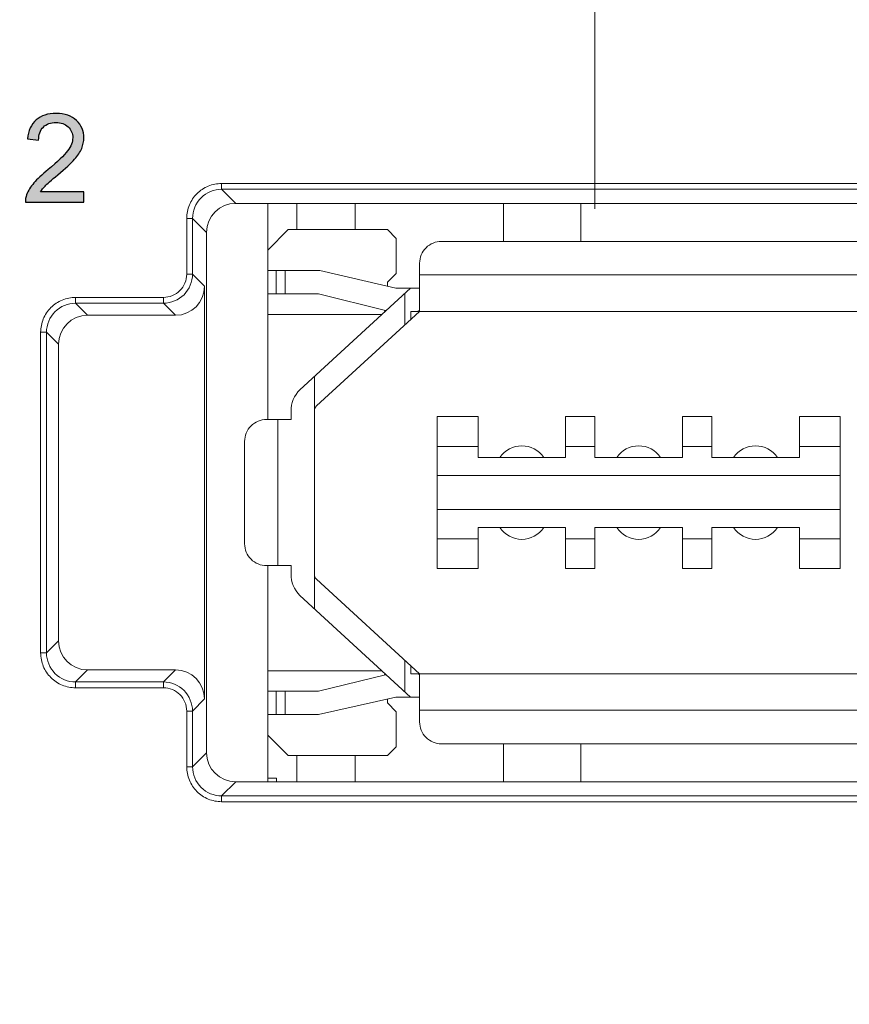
# Model space of a CAD drawing. Header units: millimetres. Extents: x -296 to 295, y -209 to 209.
# Tile 51 of 146: x -251 to -237, y 58 to 75. Entities that reach past the tile are written whole.
import ezdxf

# ---------------------------------------------------------------- set-up
doc = ezdxf.new("R2010")
doc.units = ezdxf.units.MM
doc.header["$MEASUREMENT"] = 0
doc.layers.add('layer 1', color=7, linetype='Continuous')

msp = doc.modelspace()

# ---------------------------------------------------------------- hatches: boundary and pattern name
at = {"layer": 'layer 1'}
h = msp.add_hatch(color=250, dxfattribs=at)
edge = h.paths.add_edge_path()
edge.add_spline(control_points=[(-249.998, 71.9576), (-249.998, 71.9576), (-249.998, 71.7798), (-249.998, 71.7798), (-249.998, 71.7798), (-251.0013, 71.7798), (-251.0013, 71.7798), (-251.0027, 71.8246), (-250.9953, 71.8676), (-250.9794, 71.9093), (-250.9537, 71.9774), (-250.9124, 72.0447), (-250.8556, 72.1107), (-250.7988, 72.1767), (-250.7177, 72.2529), (-250.6122, 72.3393), (-250.4482, 72.4744), (-250.3367, 72.5813), (-250.2785, 72.6603), (-250.2199, 72.7394), (-250.1906, 72.8142), (-250.1906, 72.8847), (-250.1906, 72.9584), (-250.2171, 73.0205), (-250.27, 73.0713), (-250.3229, 73.1218), (-250.3921, 73.1472), (-250.4771, 73.1472), (-250.567, 73.1472), (-250.639, 73.1204), (-250.693, 73.0668), (-250.747, 73.0135), (-250.7741, 72.9394), (-250.7748, 72.8445), (-250.7748, 72.8445), (-250.9653, 72.8636), (-250.9653, 72.8636), (-250.9523, 73.0061), (-250.9029, 73.1147), (-250.8175, 73.1895), (-250.7318, 73.2643), (-250.6171, 73.3017), (-250.4728, 73.3017), (-250.3275, 73.3017), (-250.2121, 73.2615), (-250.1275, 73.1807), (-250.0425, 73.0999), (-250.0001, 72.9997), (-250.0001, 72.8805), (-250.0001, 72.8198), (-250.0125, 72.7602), (-250.0375, 72.7016), (-250.0622, 72.6427), (-250.1035, 72.581), (-250.161, 72.5161), (-250.2188, 72.4515), (-250.3144, 72.3622), (-250.4478, 72.2494), (-250.5596, 72.1555), (-250.6316, 72.092), (-250.6633, 72.0585), (-250.6951, 72.025), (-250.7212, 71.9915), (-250.742, 71.9576), (-250.742, 71.9576), (-249.998, 71.9576), (-249.998, 71.9576)], knot_values=[0, 0, 0, 0, 0.0454545, 0.0454545, 0.0454545, 0.0909091, 0.0909091, 0.0909091, 0.1363636, 0.1363636, 0.1363636, 0.1818182, 0.1818182, 0.1818182, 0.2272727, 0.2272727, 0.2272727, 0.2727273, 0.2727273, 0.2727273, 0.3181818, 0.3181818, 0.3181818, 0.3636364, 0.3636364, 0.3636364, 0.4090909, 0.4090909, 0.4090909, 0.4545455, 0.4545455, 0.4545455, 0.5, 0.5, 0.5, 0.5454545, 0.5454545, 0.5454545, 0.5909091, 0.5909091, 0.5909091, 0.6363636, 0.6363636, 0.6363636, 0.6818182, 0.6818182, 0.6818182, 0.7272727, 0.7272727, 0.7272727, 0.7727273, 0.7727273, 0.7727273, 0.8181818, 0.8181818, 0.8181818, 0.8636364, 0.8636364, 0.8636364, 0.9090909, 0.9090909, 0.9090909, 0.9545455, 0.9545455, 0.9545455, 1, 1, 1, 1], degree=3, periodic=1)
h = msp.add_hatch(color=250, dxfattribs=at)
edge = h.paths.add_edge_path()
edge.add_spline(control_points=[(-249.998, 71.9576), (-249.998, 71.9576), (-249.998, 71.7798), (-249.998, 71.7798), (-249.998, 71.7798), (-251.0013, 71.7798), (-251.0013, 71.7798), (-251.0027, 71.8246), (-250.9953, 71.8676), (-250.9794, 71.9093), (-250.9537, 71.9774), (-250.9124, 72.0447), (-250.8556, 72.1107), (-250.7988, 72.1767), (-250.7177, 72.2529), (-250.6122, 72.3393), (-250.4482, 72.4744), (-250.3367, 72.5813), (-250.2785, 72.6603), (-250.2199, 72.7394), (-250.1906, 72.8142), (-250.1906, 72.8847), (-250.1906, 72.9584), (-250.2171, 73.0205), (-250.27, 73.0713), (-250.3229, 73.1218), (-250.3921, 73.1472), (-250.4771, 73.1472), (-250.567, 73.1472), (-250.639, 73.1204), (-250.693, 73.0668), (-250.747, 73.0135), (-250.7741, 72.9394), (-250.7748, 72.8445), (-250.7748, 72.8445), (-250.9653, 72.8636), (-250.9653, 72.8636), (-250.9523, 73.0061), (-250.9029, 73.1147), (-250.8175, 73.1895), (-250.7318, 73.2643), (-250.6171, 73.3017), (-250.4728, 73.3017), (-250.3275, 73.3017), (-250.2121, 73.2615), (-250.1275, 73.1807), (-250.0425, 73.0999), (-250.0001, 72.9997), (-250.0001, 72.8805), (-250.0001, 72.8198), (-250.0125, 72.7602), (-250.0375, 72.7016), (-250.0622, 72.6427), (-250.1035, 72.581), (-250.161, 72.5161), (-250.2188, 72.4515), (-250.3144, 72.3622), (-250.4478, 72.2494), (-250.5596, 72.1555), (-250.6316, 72.092), (-250.6633, 72.0585), (-250.6951, 72.025), (-250.7212, 71.9915), (-250.742, 71.9576), (-250.742, 71.9576), (-249.998, 71.9576), (-249.998, 71.9576)], knot_values=[0, 0, 0, 0, 0.0454545, 0.0454545, 0.0454545, 0.0909091, 0.0909091, 0.0909091, 0.1363636, 0.1363636, 0.1363636, 0.1818182, 0.1818182, 0.1818182, 0.2272727, 0.2272727, 0.2272727, 0.2727273, 0.2727273, 0.2727273, 0.3181818, 0.3181818, 0.3181818, 0.3636364, 0.3636364, 0.3636364, 0.4090909, 0.4090909, 0.4090909, 0.4545455, 0.4545455, 0.4545455, 0.5, 0.5, 0.5, 0.5454545, 0.5454545, 0.5454545, 0.5909091, 0.5909091, 0.5909091, 0.6363636, 0.6363636, 0.6363636, 0.6818182, 0.6818182, 0.6818182, 0.7272727, 0.7272727, 0.7272727, 0.7727273, 0.7727273, 0.7727273, 0.8181818, 0.8181818, 0.8181818, 0.8636364, 0.8636364, 0.8636364, 0.9090909, 0.9090909, 0.9090909, 0.9545455, 0.9545455, 0.9545455, 1, 1, 1, 1], degree=3, periodic=1)
h = msp.add_hatch(color=250, dxfattribs=at)
edge = h.paths.add_edge_path()
edge.add_spline(control_points=[(-249.998, 71.9576), (-249.998, 71.9576), (-249.998, 71.7798), (-249.998, 71.7798), (-249.998, 71.7798), (-251.0013, 71.7798), (-251.0013, 71.7798), (-251.0027, 71.8246), (-250.9953, 71.8676), (-250.9794, 71.9093), (-250.9537, 71.9774), (-250.9124, 72.0447), (-250.8556, 72.1107), (-250.7988, 72.1767), (-250.7177, 72.2529), (-250.6122, 72.3393), (-250.4482, 72.4744), (-250.3367, 72.5813), (-250.2785, 72.6603), (-250.2199, 72.7394), (-250.1906, 72.8142), (-250.1906, 72.8847), (-250.1906, 72.9584), (-250.2171, 73.0205), (-250.27, 73.0713), (-250.3229, 73.1218), (-250.3921, 73.1472), (-250.4771, 73.1472), (-250.567, 73.1472), (-250.639, 73.1204), (-250.693, 73.0668), (-250.747, 73.0135), (-250.7741, 72.9394), (-250.7748, 72.8445), (-250.7748, 72.8445), (-250.9653, 72.8636), (-250.9653, 72.8636), (-250.9523, 73.0061), (-250.9029, 73.1147), (-250.8175, 73.1895), (-250.7318, 73.2643), (-250.6171, 73.3017), (-250.4728, 73.3017), (-250.3275, 73.3017), (-250.2121, 73.2615), (-250.1275, 73.1807), (-250.0425, 73.0999), (-250.0001, 72.9997), (-250.0001, 72.8805), (-250.0001, 72.8198), (-250.0125, 72.7602), (-250.0375, 72.7016), (-250.0622, 72.6427), (-250.1035, 72.581), (-250.161, 72.5161), (-250.2188, 72.4515), (-250.3144, 72.3622), (-250.4478, 72.2494), (-250.5596, 72.1555), (-250.6316, 72.092), (-250.6633, 72.0585), (-250.6951, 72.025), (-250.7212, 71.9915), (-250.742, 71.9576), (-250.742, 71.9576), (-249.998, 71.9576), (-249.998, 71.9576)], knot_values=[0, 0, 0, 0, 0.0454545, 0.0454545, 0.0454545, 0.0909091, 0.0909091, 0.0909091, 0.1363636, 0.1363636, 0.1363636, 0.1818182, 0.1818182, 0.1818182, 0.2272727, 0.2272727, 0.2272727, 0.2727273, 0.2727273, 0.2727273, 0.3181818, 0.3181818, 0.3181818, 0.3636364, 0.3636364, 0.3636364, 0.4090909, 0.4090909, 0.4090909, 0.4545455, 0.4545455, 0.4545455, 0.5, 0.5, 0.5, 0.5454545, 0.5454545, 0.5454545, 0.5909091, 0.5909091, 0.5909091, 0.6363636, 0.6363636, 0.6363636, 0.6818182, 0.6818182, 0.6818182, 0.7272727, 0.7272727, 0.7272727, 0.7727273, 0.7727273, 0.7727273, 0.8181818, 0.8181818, 0.8181818, 0.8636364, 0.8636364, 0.8636364, 0.9090909, 0.9090909, 0.9090909, 0.9545455, 0.9545455, 0.9545455, 1, 1, 1, 1], degree=3, periodic=1)
h = msp.add_hatch(color=250, dxfattribs=at)
edge = h.paths.add_edge_path()
edge.add_spline(control_points=[(-249.998, 71.9576), (-249.998, 71.9576), (-249.998, 71.7798), (-249.998, 71.7798), (-249.998, 71.7798), (-251.0013, 71.7798), (-251.0013, 71.7798), (-251.0027, 71.8246), (-250.9953, 71.8676), (-250.9794, 71.9093), (-250.9537, 71.9774), (-250.9124, 72.0447), (-250.8556, 72.1107), (-250.7988, 72.1767), (-250.7177, 72.2529), (-250.6122, 72.3393), (-250.4482, 72.4744), (-250.3367, 72.5813), (-250.2785, 72.6603), (-250.2199, 72.7394), (-250.1906, 72.8142), (-250.1906, 72.8847), (-250.1906, 72.9584), (-250.2171, 73.0205), (-250.27, 73.0713), (-250.3229, 73.1218), (-250.3921, 73.1472), (-250.4771, 73.1472), (-250.567, 73.1472), (-250.639, 73.1204), (-250.693, 73.0668), (-250.747, 73.0135), (-250.7741, 72.9394), (-250.7748, 72.8445), (-250.7748, 72.8445), (-250.9653, 72.8636), (-250.9653, 72.8636), (-250.9523, 73.0061), (-250.9029, 73.1147), (-250.8175, 73.1895), (-250.7318, 73.2643), (-250.6171, 73.3017), (-250.4728, 73.3017), (-250.3275, 73.3017), (-250.2121, 73.2615), (-250.1275, 73.1807), (-250.0425, 73.0999), (-250.0001, 72.9997), (-250.0001, 72.8805), (-250.0001, 72.8198), (-250.0125, 72.7602), (-250.0375, 72.7016), (-250.0622, 72.6427), (-250.1035, 72.581), (-250.161, 72.5161), (-250.2188, 72.4515), (-250.3144, 72.3622), (-250.4478, 72.2494), (-250.5596, 72.1555), (-250.6316, 72.092), (-250.6633, 72.0585), (-250.6951, 72.025), (-250.7212, 71.9915), (-250.742, 71.9576), (-250.742, 71.9576), (-249.998, 71.9576), (-249.998, 71.9576)], knot_values=[0, 0, 0, 0, 0.0454545, 0.0454545, 0.0454545, 0.0909091, 0.0909091, 0.0909091, 0.1363636, 0.1363636, 0.1363636, 0.1818182, 0.1818182, 0.1818182, 0.2272727, 0.2272727, 0.2272727, 0.2727273, 0.2727273, 0.2727273, 0.3181818, 0.3181818, 0.3181818, 0.3636364, 0.3636364, 0.3636364, 0.4090909, 0.4090909, 0.4090909, 0.4545455, 0.4545455, 0.4545455, 0.5, 0.5, 0.5, 0.5454545, 0.5454545, 0.5454545, 0.5909091, 0.5909091, 0.5909091, 0.6363636, 0.6363636, 0.6363636, 0.6818182, 0.6818182, 0.6818182, 0.7272727, 0.7272727, 0.7272727, 0.7727273, 0.7727273, 0.7727273, 0.8181818, 0.8181818, 0.8181818, 0.8636364, 0.8636364, 0.8636364, 0.9090909, 0.9090909, 0.9090909, 0.9545455, 0.9545455, 0.9545455, 1, 1, 1, 1], degree=3, periodic=1)

# ---------------------------------------------------------------- linework, layer by layer
at = {"layer": 'layer 1', "color": 1, "lineweight": 0}
msp.add_open_spline([(295.3283, 209.2747), (295.3283, 209.2747), (295.3283, -208.9236), (295.3283, -208.9236), (295.3283, -208.9236), (-296.1944, -208.9236), (-296.1944, -208.9236), (-296.1944, -208.9236), (-296.1944, 209.2747), (-296.1944, 209.2747), (-296.1944, 209.2747), (295.3283, 209.2747), (295.3283, 209.2747)], degree=3, knots=[0, 0, 0, 0, 0.25, 0.25, 0.25, 0.5, 0.5, 0.5, 0.75, 0.75, 0.75, 1, 1, 1, 1], dxfattribs=at)
at = {"layer": 'layer 1', "color": 5, "lineweight": 0}
msp.add_open_spline([(-281.2487, 194.7284), (-281.2487, 194.7284), (-281.2487, -197.0649), (-281.2487, -197.0649), (-281.2487, -197.0649), (283.3586, -197.0649), (283.3586, -197.0649)], degree=3, knots=[0, 0, 0, 0, 0.5, 0.5, 0.5, 1, 1, 1, 1], dxfattribs=at)
at = {"layer": 'layer 1', "lineweight": 9}
for points, knots in [([(-241.2543, 79.3214), (-241.2543, 79.8736), (-241.702, 80.3214), (-242.2543, 80.3214), (-242.8066, 80.3214), (-243.2543, 79.8736), (-243.2543, 79.3214), (-243.2543, 78.7691), (-242.8066, 78.3214), (-242.2543, 78.3214), (-241.702, 78.3213), (-241.2543, 78.7691), (-241.2543, 79.3213), (-241.2543, 105.8269), (-241.2543, 52.8158), (-241.2543, 79.3214)], [0, 0, 0, 0, 0.25, 0.25, 0.25, 0.5, 0.5, 0.5, 0.75, 0.75, 0.75, 1, 1, 1, 1.0001, 1.0001, 1.0001, 1.0001]), ([(-247.6429, 72.1019), (-247.7206, 72.1007), (-247.7991, 72.0861), (-247.8714, 72.0565), (-247.9437, 72.0269), (-248.0098, 71.9824), (-248.0651, 71.9271), (-248.1204, 71.8718), (-248.1648, 71.8057), (-248.1945, 71.7334), (-248.2241, 71.6611), (-248.2389, 71.5826), (-248.2399, 71.505)], [0, 0, 0, 0, 0.25, 0.25, 0.25, 0.5, 0.5, 0.5, 0.75, 0.75, 0.75, 1, 1, 1, 1]), ([(-247.6429, 72.0024), (-247.7698, 72.0025), (-247.9021, 71.9495), (-247.9948, 71.8568), (-248.0874, 71.7642), (-248.1404, 71.6319), (-248.1404, 71.505)], [0, 0, 0, 0, 0.5, 0.5, 0.5, 1, 1, 1, 1]), ([(-243.8793, 71.1114), (-243.9787, 71.1114), (-244.0741, 71.0718), (-244.1444, 71.0015), (-244.2148, 70.9312), (-244.2543, 70.8358), (-244.2543, 70.7364)], [0, 0, 0, 0, 0.5, 0.5, 0.5, 1, 1, 1, 1]), ([(-248.1404, 70.5499), (-248.1404, 70.423), (-248.1935, 70.2908), (-248.2861, 70.1982), (-248.3787, 70.1055), (-248.5109, 70.0525), (-248.6378, 70.0524)], [0, 0, 0, 0, 0.5, 0.5, 0.5, 1, 1, 1, 1]), ([(-248.2399, 70.5499), (-248.2401, 70.4981), (-248.2501, 70.4458), (-248.2701, 70.3976), (-248.2901, 70.3493), (-248.32, 70.3052), (-248.3564, 70.2685)], [0, 0, 0, 0, 0.5, 0.5, 0.5, 1, 1, 1, 1]), ([(-250.1429, 70.1519), (-250.2206, 70.1507), (-250.2991, 70.1361), (-250.3714, 70.1065), (-250.4437, 70.0769), (-250.5098, 70.0324), (-250.5651, 69.9771), (-250.6204, 69.9218), (-250.6648, 69.8557), (-250.6945, 69.7834), (-250.7241, 69.7111), (-250.7389, 69.6326), (-250.7399, 69.555)], [0, 0, 0, 0, 0.25, 0.25, 0.25, 0.5, 0.5, 0.5, 0.75, 0.75, 0.75, 1, 1, 1, 1]), ([(-248.3564, 70.2685), (-248.3932, 70.232), (-248.4373, 70.2021), (-248.4855, 70.1822), (-248.5337, 70.1622), (-248.5861, 70.1522), (-248.6378, 70.1519)], [0, 0, 0, 0, 0.5, 0.5, 0.5, 1, 1, 1, 1]), ([(-250.1429, 70.0524), (-250.2698, 70.0525), (-250.4021, 69.9995), (-250.4948, 69.9068), (-250.5874, 69.8142), (-250.6404, 69.6819), (-250.6404, 69.555)], [0, 0, 0, 0, 0.5, 0.5, 0.5, 1, 1, 1, 1]), ([(-244.2543, 69.9364), (-244.2543, 69.9321), (-244.256, 69.9278), (-244.2588, 69.9245), (-244.2623, 69.9205), (-244.2674, 69.9183), (-244.2726, 69.9167), (-244.28, 69.9143), (-244.2875, 69.9132), (-244.2951, 69.9125), (-244.3053, 69.9116), (-244.3155, 69.9114), (-244.3257, 69.9114)], [0, 0, 0, 0, 0.25, 0.25, 0.25, 0.5, 0.5, 0.5, 0.75, 0.75, 0.75, 1, 1, 1, 1]), ([(-246.8743, 68.0614), (-246.9737, 68.0614), (-247.0691, 68.0218), (-247.1394, 67.9515), (-247.2098, 67.8812), (-247.2493, 67.7858), (-247.2493, 67.6864)], [0, 0, 0, 0, 0.5, 0.5, 0.5, 1, 1, 1, 1]), ([(-242.1298, 67.4114), (-242.2135, 67.5363), (-242.3539, 67.6114), (-242.5043, 67.6114), (-242.6547, 67.6114), (-242.7951, 67.5363), (-242.8787, 67.4114)], [0, 0, 0, 0, 0.5, 0.5, 0.5, 1, 1, 1, 1]), ([(-240.1298, 67.4114), (-240.2135, 67.5363), (-240.3539, 67.6114), (-240.5043, 67.6114), (-240.6547, 67.6114), (-240.7951, 67.5363), (-240.8787, 67.4114)], [0, 0, 0, 0, 0.5, 0.5, 0.5, 1, 1, 1, 1]), ([(-238.1298, 67.4114), (-238.2135, 67.5363), (-238.3539, 67.6114), (-238.5043, 67.6114), (-238.6547, 67.6114), (-238.7951, 67.5363), (-238.8787, 67.4114)], [0, 0, 0, 0, 0.5, 0.5, 0.5, 1, 1, 1, 1]), ([(-242.8787, 66.2114), (-242.7951, 66.0864), (-242.6547, 66.0114), (-242.5043, 66.0114), (-242.3539, 66.0114), (-242.2135, 66.0864), (-242.1298, 66.2114)], [0, 0, 0, 0, 0.5, 0.5, 0.5, 1, 1, 1, 1]), ([(-240.8787, 66.2114), (-240.7951, 66.0864), (-240.6547, 66.0114), (-240.5043, 66.0114), (-240.3539, 66.0114), (-240.2135, 66.0864), (-240.1298, 66.2114)], [0, 0, 0, 0, 0.5, 0.5, 0.5, 1, 1, 1, 1]), ([(-238.8787, 66.2114), (-238.7951, 66.0864), (-238.6547, 66.0114), (-238.5043, 66.0114), (-238.3539, 66.0114), (-238.2135, 66.0864), (-238.1298, 66.2114)], [0, 0, 0, 0, 0.5, 0.5, 0.5, 1, 1, 1, 1]), ([(-247.2493, 65.9364), (-247.2493, 65.8369), (-247.2098, 65.7415), (-247.1394, 65.6712), (-247.0691, 65.6009), (-246.9737, 65.5614), (-246.8743, 65.5614)], [0, 0, 0, 0, 0.5, 0.5, 0.5, 1, 1, 1, 1]), ([(-250.7399, 64.0677), (-250.7386, 63.9901), (-250.724, 63.9116), (-250.6944, 63.8392), (-250.6649, 63.7669), (-250.6203, 63.7008), (-250.565, 63.6456), (-250.5097, 63.5903), (-250.4437, 63.5458), (-250.3714, 63.5162), (-250.2991, 63.4865), (-250.2205, 63.4717), (-250.1429, 63.4708)], [0, 0, 0, 0, 0.25, 0.25, 0.25, 0.5, 0.5, 0.5, 0.75, 0.75, 0.75, 1, 1, 1, 1]), ([(-250.6404, 64.0677), (-250.6404, 63.9408), (-250.5874, 63.8085), (-250.4948, 63.7159), (-250.4021, 63.6232), (-250.2698, 63.5702), (-250.1429, 63.5703)], [0, 0, 0, 0, 0.5, 0.5, 0.5, 1, 1, 1, 1]), ([(-244.3257, 63.7114), (-244.3155, 63.7114), (-244.3053, 63.7111), (-244.2951, 63.7102), (-244.2875, 63.7095), (-244.28, 63.7084), (-244.2726, 63.706), (-244.2674, 63.7044), (-244.2623, 63.7022), (-244.2588, 63.6982), (-244.256, 63.6949), (-244.2543, 63.6906), (-244.2543, 63.6864)], [0, 0, 0, 0, 0.25, 0.25, 0.25, 0.5, 0.5, 0.5, 0.75, 0.75, 0.75, 1, 1, 1, 1]), ([(-248.6378, 63.5703), (-248.5109, 63.5702), (-248.3787, 63.5172), (-248.2861, 63.4245), (-248.1935, 63.3319), (-248.1404, 63.1997), (-248.1404, 63.0728)], [0, 0, 0, 0, 0.5, 0.5, 0.5, 1, 1, 1, 1]), ([(-248.6378, 63.4708), (-248.5861, 63.4705), (-248.5337, 63.4605), (-248.4855, 63.4405), (-248.4373, 63.4206), (-248.3932, 63.3907), (-248.3564, 63.3542)], [0, 0, 0, 0, 0.5, 0.5, 0.5, 1, 1, 1, 1]), ([(-248.3564, 63.3542), (-248.32, 63.3175), (-248.2901, 63.2734), (-248.2701, 63.2251), (-248.2501, 63.1769), (-248.2401, 63.1246), (-248.2399, 63.0728)], [0, 0, 0, 0, 0.5, 0.5, 0.5, 1, 1, 1, 1]), ([(-244.2543, 62.8864), (-244.2543, 62.7869), (-244.2148, 62.6915), (-244.1444, 62.6212), (-244.0741, 62.5509), (-243.9787, 62.5114), (-243.8793, 62.5114)], [0, 0, 0, 0, 0.5, 0.5, 0.5, 1, 1, 1, 1]), ([(-248.2399, 62.1177), (-248.2386, 62.0401), (-248.224, 61.9616), (-248.1944, 61.8892), (-248.1649, 61.8169), (-248.1203, 61.7508), (-248.065, 61.6956), (-248.0097, 61.6403), (-247.9437, 61.5958), (-247.8714, 61.5662), (-247.7991, 61.5365), (-247.7205, 61.5217), (-247.6429, 61.5208)], [0, 0, 0, 0, 0.25, 0.25, 0.25, 0.5, 0.5, 0.5, 0.75, 0.75, 0.75, 1, 1, 1, 1]), ([(-248.1404, 62.1177), (-248.1404, 61.9908), (-248.0874, 61.8585), (-247.9948, 61.7659), (-247.9021, 61.6732), (-247.7698, 61.6202), (-247.6429, 61.6203)], [0, 0, 0, 0, 0.5, 0.5, 0.5, 1, 1, 1, 1])]:
    msp.add_open_spline(points, degree=3, knots=knots, dxfattribs=at)
at = {"layer": 'layer 1', "color": 250}
msp.add_open_spline([(-249.998, 71.9576), (-249.998, 71.9576), (-249.998, 71.7798), (-249.998, 71.7798), (-249.998, 71.7798), (-251.0013, 71.7798), (-251.0013, 71.7798), (-251.0027, 71.8246), (-250.9953, 71.8676), (-250.9794, 71.9093), (-250.9537, 71.9774), (-250.9124, 72.0447), (-250.8556, 72.1107), (-250.7988, 72.1767), (-250.7177, 72.2529), (-250.6122, 72.3393), (-250.4482, 72.4744), (-250.3367, 72.5813), (-250.2785, 72.6603), (-250.2199, 72.7394), (-250.1906, 72.8142), (-250.1906, 72.8847), (-250.1906, 72.9584), (-250.2171, 73.0205), (-250.27, 73.0713), (-250.3229, 73.1218), (-250.3921, 73.1472), (-250.4771, 73.1472), (-250.567, 73.1472), (-250.639, 73.1204), (-250.693, 73.0668), (-250.747, 73.0135), (-250.7741, 72.9394), (-250.7748, 72.8445), (-250.7748, 72.8445), (-250.9653, 72.8636), (-250.9653, 72.8636), (-250.9523, 73.0061), (-250.9029, 73.1147), (-250.8175, 73.1895), (-250.7318, 73.2643), (-250.6171, 73.3017), (-250.4728, 73.3017), (-250.3275, 73.3017), (-250.2121, 73.2615), (-250.1275, 73.1807), (-250.0425, 73.0999), (-250.0001, 72.9997), (-250.0001, 72.8805), (-250.0001, 72.8198), (-250.0125, 72.7602), (-250.0375, 72.7016), (-250.0622, 72.6427), (-250.1035, 72.581), (-250.161, 72.5161), (-250.2188, 72.4515), (-250.3144, 72.3622), (-250.4478, 72.2494), (-250.5596, 72.1555), (-250.6316, 72.092), (-250.6633, 72.0585), (-250.6951, 72.025), (-250.7212, 71.9915), (-250.742, 71.9576), (-250.742, 71.9576), (-249.998, 71.9576), (-249.998, 71.9576)], degree=3, knots=[0, 0, 0, 0, 0.0454545, 0.0454545, 0.0454545, 0.0909091, 0.0909091, 0.0909091, 0.1363636, 0.1363636, 0.1363636, 0.1818182, 0.1818182, 0.1818182, 0.2272727, 0.2272727, 0.2272727, 0.2727273, 0.2727273, 0.2727273, 0.3181818, 0.3181818, 0.3181818, 0.3636364, 0.3636364, 0.3636364, 0.4090909, 0.4090909, 0.4090909, 0.4545455, 0.4545455, 0.4545455, 0.5, 0.5, 0.5, 0.5454545, 0.5454545, 0.5454545, 0.5909091, 0.5909091, 0.5909091, 0.6363636, 0.6363636, 0.6363636, 0.6818182, 0.6818182, 0.6818182, 0.7272727, 0.7272727, 0.7272727, 0.7727273, 0.7727273, 0.7727273, 0.8181818, 0.8181818, 0.8181818, 0.8636364, 0.8636364, 0.8636364, 0.9090909, 0.9090909, 0.9090909, 0.9545455, 0.9545455, 0.9545455, 1, 1, 1, 1], dxfattribs=at)
msp.add_open_spline([(-249.998, 71.9576), (-249.998, 71.9576), (-249.998, 71.7798), (-249.998, 71.7798), (-249.998, 71.7798), (-251.0013, 71.7798), (-251.0013, 71.7798), (-251.0027, 71.8246), (-250.9953, 71.8676), (-250.9794, 71.9093), (-250.9537, 71.9774), (-250.9124, 72.0447), (-250.8556, 72.1107), (-250.7988, 72.1767), (-250.7177, 72.2529), (-250.6122, 72.3393), (-250.4482, 72.4744), (-250.3367, 72.5813), (-250.2785, 72.6603), (-250.2199, 72.7394), (-250.1906, 72.8142), (-250.1906, 72.8847), (-250.1906, 72.9584), (-250.2171, 73.0205), (-250.27, 73.0713), (-250.3229, 73.1218), (-250.3921, 73.1472), (-250.4771, 73.1472), (-250.567, 73.1472), (-250.639, 73.1204), (-250.693, 73.0668), (-250.747, 73.0135), (-250.7741, 72.9394), (-250.7748, 72.8445), (-250.7748, 72.8445), (-250.9653, 72.8636), (-250.9653, 72.8636), (-250.9523, 73.0061), (-250.9029, 73.1147), (-250.8175, 73.1895), (-250.7318, 73.2643), (-250.6171, 73.3017), (-250.4728, 73.3017), (-250.3275, 73.3017), (-250.2121, 73.2615), (-250.1275, 73.1807), (-250.0425, 73.0999), (-250.0001, 72.9997), (-250.0001, 72.8805), (-250.0001, 72.8198), (-250.0125, 72.7602), (-250.0375, 72.7016), (-250.0622, 72.6427), (-250.1035, 72.581), (-250.161, 72.5161), (-250.2188, 72.4515), (-250.3144, 72.3622), (-250.4478, 72.2494), (-250.5596, 72.1555), (-250.6316, 72.092), (-250.6633, 72.0585), (-250.6951, 72.025), (-250.7212, 71.9915), (-250.742, 71.9576), (-250.742, 71.9576), (-249.998, 71.9576), (-249.998, 71.9576)], degree=3, knots=[0, 0, 0, 0, 0.0454545, 0.0454545, 0.0454545, 0.0909091, 0.0909091, 0.0909091, 0.1363636, 0.1363636, 0.1363636, 0.1818182, 0.1818182, 0.1818182, 0.2272727, 0.2272727, 0.2272727, 0.2727273, 0.2727273, 0.2727273, 0.3181818, 0.3181818, 0.3181818, 0.3636364, 0.3636364, 0.3636364, 0.4090909, 0.4090909, 0.4090909, 0.4545455, 0.4545455, 0.4545455, 0.5, 0.5, 0.5, 0.5454545, 0.5454545, 0.5454545, 0.5909091, 0.5909091, 0.5909091, 0.6363636, 0.6363636, 0.6363636, 0.6818182, 0.6818182, 0.6818182, 0.7272727, 0.7272727, 0.7272727, 0.7727273, 0.7727273, 0.7727273, 0.8181818, 0.8181818, 0.8181818, 0.8636364, 0.8636364, 0.8636364, 0.9090909, 0.9090909, 0.9090909, 0.9545455, 0.9545455, 0.9545455, 1, 1, 1, 1], dxfattribs=at)
msp.add_open_spline([(-249.998, 71.9576), (-249.998, 71.9576), (-249.998, 71.7798), (-249.998, 71.7798), (-249.998, 71.7798), (-251.0013, 71.7798), (-251.0013, 71.7798), (-251.0027, 71.8246), (-250.9953, 71.8676), (-250.9794, 71.9093), (-250.9537, 71.9774), (-250.9124, 72.0447), (-250.8556, 72.1107), (-250.7988, 72.1767), (-250.7177, 72.2529), (-250.6122, 72.3393), (-250.4482, 72.4744), (-250.3367, 72.5813), (-250.2785, 72.6603), (-250.2199, 72.7394), (-250.1906, 72.8142), (-250.1906, 72.8847), (-250.1906, 72.9584), (-250.2171, 73.0205), (-250.27, 73.0713), (-250.3229, 73.1218), (-250.3921, 73.1472), (-250.4771, 73.1472), (-250.567, 73.1472), (-250.639, 73.1204), (-250.693, 73.0668), (-250.747, 73.0135), (-250.7741, 72.9394), (-250.7748, 72.8445), (-250.7748, 72.8445), (-250.9653, 72.8636), (-250.9653, 72.8636), (-250.9523, 73.0061), (-250.9029, 73.1147), (-250.8175, 73.1895), (-250.7318, 73.2643), (-250.6171, 73.3017), (-250.4728, 73.3017), (-250.3275, 73.3017), (-250.2121, 73.2615), (-250.1275, 73.1807), (-250.0425, 73.0999), (-250.0001, 72.9997), (-250.0001, 72.8805), (-250.0001, 72.8198), (-250.0125, 72.7602), (-250.0375, 72.7016), (-250.0622, 72.6427), (-250.1035, 72.581), (-250.161, 72.5161), (-250.2188, 72.4515), (-250.3144, 72.3622), (-250.4478, 72.2494), (-250.5596, 72.1555), (-250.6316, 72.092), (-250.6633, 72.0585), (-250.6951, 72.025), (-250.7212, 71.9915), (-250.742, 71.9576), (-250.742, 71.9576), (-249.998, 71.9576), (-249.998, 71.9576)], degree=3, knots=[0, 0, 0, 0, 0.0454545, 0.0454545, 0.0454545, 0.0909091, 0.0909091, 0.0909091, 0.1363636, 0.1363636, 0.1363636, 0.1818182, 0.1818182, 0.1818182, 0.2272727, 0.2272727, 0.2272727, 0.2727273, 0.2727273, 0.2727273, 0.3181818, 0.3181818, 0.3181818, 0.3636364, 0.3636364, 0.3636364, 0.4090909, 0.4090909, 0.4090909, 0.4545455, 0.4545455, 0.4545455, 0.5, 0.5, 0.5, 0.5454545, 0.5454545, 0.5454545, 0.5909091, 0.5909091, 0.5909091, 0.6363636, 0.6363636, 0.6363636, 0.6818182, 0.6818182, 0.6818182, 0.7272727, 0.7272727, 0.7272727, 0.7727273, 0.7727273, 0.7727273, 0.8181818, 0.8181818, 0.8181818, 0.8636364, 0.8636364, 0.8636364, 0.9090909, 0.9090909, 0.9090909, 0.9545455, 0.9545455, 0.9545455, 1, 1, 1, 1], dxfattribs=at)
msp.add_open_spline([(-249.998, 71.9576), (-249.998, 71.9576), (-249.998, 71.7798), (-249.998, 71.7798), (-249.998, 71.7798), (-251.0013, 71.7798), (-251.0013, 71.7798), (-251.0027, 71.8246), (-250.9953, 71.8676), (-250.9794, 71.9093), (-250.9537, 71.9774), (-250.9124, 72.0447), (-250.8556, 72.1107), (-250.7988, 72.1767), (-250.7177, 72.2529), (-250.6122, 72.3393), (-250.4482, 72.4744), (-250.3367, 72.5813), (-250.2785, 72.6603), (-250.2199, 72.7394), (-250.1906, 72.8142), (-250.1906, 72.8847), (-250.1906, 72.9584), (-250.2171, 73.0205), (-250.27, 73.0713), (-250.3229, 73.1218), (-250.3921, 73.1472), (-250.4771, 73.1472), (-250.567, 73.1472), (-250.639, 73.1204), (-250.693, 73.0668), (-250.747, 73.0135), (-250.7741, 72.9394), (-250.7748, 72.8445), (-250.7748, 72.8445), (-250.9653, 72.8636), (-250.9653, 72.8636), (-250.9523, 73.0061), (-250.9029, 73.1147), (-250.8175, 73.1895), (-250.7318, 73.2643), (-250.6171, 73.3017), (-250.4728, 73.3017), (-250.3275, 73.3017), (-250.2121, 73.2615), (-250.1275, 73.1807), (-250.0425, 73.0999), (-250.0001, 72.9997), (-250.0001, 72.8805), (-250.0001, 72.8198), (-250.0125, 72.7602), (-250.0375, 72.7016), (-250.0622, 72.6427), (-250.1035, 72.581), (-250.161, 72.5161), (-250.2188, 72.4515), (-250.3144, 72.3622), (-250.4478, 72.2494), (-250.5596, 72.1555), (-250.6316, 72.092), (-250.6633, 72.0585), (-250.6951, 72.025), (-250.7212, 71.9915), (-250.742, 71.9576), (-250.742, 71.9576), (-249.998, 71.9576), (-249.998, 71.9576)], degree=3, knots=[0, 0, 0, 0, 0.0454545, 0.0454545, 0.0454545, 0.0909091, 0.0909091, 0.0909091, 0.1363636, 0.1363636, 0.1363636, 0.1818182, 0.1818182, 0.1818182, 0.2272727, 0.2272727, 0.2272727, 0.2727273, 0.2727273, 0.2727273, 0.3181818, 0.3181818, 0.3181818, 0.3636364, 0.3636364, 0.3636364, 0.4090909, 0.4090909, 0.4090909, 0.4545455, 0.4545455, 0.4545455, 0.5, 0.5, 0.5, 0.5454545, 0.5454545, 0.5454545, 0.5909091, 0.5909091, 0.5909091, 0.6363636, 0.6363636, 0.6363636, 0.6818182, 0.6818182, 0.6818182, 0.7272727, 0.7272727, 0.7272727, 0.7727273, 0.7727273, 0.7727273, 0.8181818, 0.8181818, 0.8181818, 0.8636364, 0.8636364, 0.8636364, 0.9090909, 0.9090909, 0.9090909, 0.9545455, 0.9545455, 0.9545455, 1, 1, 1, 1], dxfattribs=at)
at = {"layer": 'layer 1', "lineweight": 9}
for points in [[(-247.6429, 72.0024), (-247.6429, 72.0024), (-247.6429, 72.1019), (-247.6429, 72.1019)], [(-233.1606, 72.1019), (-233.1606, 72.1019), (-247.6429, 72.1019), (-247.6429, 72.1019)], [(-247.6429, 72.0024), (-247.6429, 72.0024), (-247.4018, 71.7614), (-247.4018, 71.7614)], [(-247.6429, 72.0024), (-247.6429, 72.0024), (-233.1606, 72.0024), (-233.1606, 72.0024)], [(-247.4018, 71.7614), (-247.6767, 71.7614), (-247.8993, 71.5387), (-247.8993, 71.2639)], [(-247.4018, 71.7614), (-247.4018, 71.7614), (-233.4017, 71.7614), (-233.4017, 71.7614)], [(-246.8543, 68.0614), (-246.8543, 68.0614), (-246.8543, 71.7614), (-246.8543, 71.7614)], [(-246.3543, 71.3114), (-246.3543, 71.3114), (-246.3543, 71.7614), (-246.3543, 71.7614)], [(-245.3543, 71.3114), (-245.3543, 71.3114), (-245.3543, 71.7614), (-245.3543, 71.7614)], [(-242.8194, 71.7614), (-242.8194, 71.7614), (-242.8194, 71.1114), (-242.8194, 71.1114)], [(-241.4965, 71.7614), (-241.4965, 71.7614), (-241.4965, 71.1114), (-241.4965, 71.1114)], [(-248.2399, 71.505), (-248.2399, 71.505), (-248.2399, 70.5499), (-248.2399, 70.5499)], [(-248.2399, 71.505), (-248.2399, 71.505), (-248.1404, 71.505), (-248.1404, 71.505)], [(-248.1404, 70.5499), (-248.1404, 70.5499), (-248.1404, 71.505), (-248.1404, 71.505)], [(-247.8993, 71.2639), (-247.8993, 71.2639), (-248.1404, 71.505), (-248.1404, 71.505)], [(-246.5043, 71.3114), (-246.5043, 71.3114), (-246.8543, 70.9614), (-246.8543, 70.9614)], [(-244.8043, 71.3114), (-244.8043, 71.3114), (-246.5043, 71.3114), (-246.5043, 71.3114)], [(-244.6543, 71.1614), (-244.6543, 71.1614), (-244.8043, 71.3114), (-244.8043, 71.3114)], [(-247.8993, 62.3588), (-247.8993, 62.3588), (-247.8993, 71.2639), (-247.8993, 71.2639)], [(-244.6543, 70.5614), (-244.6543, 70.5614), (-244.6543, 71.1614), (-244.6543, 71.1614)], [(-243.8793, 71.1114), (-243.8793, 71.1114), (-235.5293, 71.1114), (-235.5293, 71.1114)], [(-246.8543, 70.6114), (-246.8543, 70.6114), (-245.9597, 70.6114), (-245.9597, 70.6114)], [(-246.7067, 70.6114), (-246.7067, 70.6114), (-246.7067, 70.2114), (-246.7067, 70.2114)], [(-246.5567, 70.2114), (-246.5567, 70.2114), (-246.5567, 70.6114), (-246.5567, 70.6114)], [(-244.6597, 70.3114), (-244.6597, 70.3114), (-245.9597, 70.6114), (-245.9597, 70.6114)], [(-244.2543, 69.9364), (-244.2543, 69.9364), (-244.2543, 70.7364), (-244.2543, 70.7364)], [(-248.1404, 70.5499), (-248.1404, 70.5499), (-248.2399, 70.5499), (-248.2399, 70.5499)], [(-248.1404, 70.5499), (-248.1404, 70.5499), (-247.9342, 70.3437), (-247.9342, 70.3437)], [(-244.8043, 70.4114), (-244.8043, 70.4114), (-244.6543, 70.5614), (-244.6543, 70.5614)], [(-235.1543, 70.5364), (-235.1543, 70.5364), (-244.2543, 70.5364), (-244.2543, 70.5364)], [(-248.4317, 69.8463), (-248.1568, 69.8463), (-247.9342, 70.0689), (-247.9342, 70.3437)], [(-247.9342, 70.3437), (-247.9342, 70.3437), (-247.9342, 63.279), (-247.9342, 63.279)], [(-246.3063, 68.5722), (-246.3063, 68.5722), (-244.4099, 70.3114), (-244.4099, 70.3114)], [(-244.8043, 70.3447), (-244.8043, 70.3447), (-244.8043, 70.4114), (-244.8043, 70.4114)], [(-244.6597, 70.3114), (-244.6597, 70.3114), (-244.2543, 70.3114), (-244.2543, 70.3114)], [(-250.1429, 70.0524), (-250.1429, 70.0524), (-250.1429, 70.1519), (-250.1429, 70.1519)], [(-248.6378, 70.1519), (-248.6378, 70.1519), (-250.1429, 70.1519), (-250.1429, 70.1519)], [(-248.6378, 70.1519), (-248.6378, 70.1519), (-248.6378, 70.0524), (-248.6378, 70.0524)], [(-245.9827, 70.2114), (-245.9827, 70.2114), (-246.8543, 70.2114), (-246.8543, 70.2114)], [(-245.9827, 70.2114), (-245.9827, 70.2114), (-244.8365, 69.9291), (-244.8365, 69.9291)], [(-244.5043, 70.2248), (-244.5043, 70.2248), (-244.5043, 69.6821), (-244.5043, 69.6821)], [(-250.1429, 70.0524), (-250.1429, 70.0524), (-249.9367, 69.8463), (-249.9367, 69.8463)], [(-250.1429, 70.0524), (-250.1429, 70.0524), (-248.6378, 70.0524), (-248.6378, 70.0524)], [(-248.4317, 69.8463), (-248.4317, 69.8463), (-248.6378, 70.0524), (-248.6378, 70.0524)], [(-249.9367, 69.8463), (-250.2116, 69.8463), (-250.4342, 69.6237), (-250.4342, 69.3488)], [(-249.9367, 69.8463), (-249.9367, 69.8463), (-248.4317, 69.8463), (-248.4317, 69.8463)], [(-246.8543, 69.8614), (-246.8543, 69.8614), (-244.9006, 69.8614), (-244.9006, 69.8614)], [(-246.0177, 68.2941), (-246.0177, 68.2941), (-244.2543, 69.9114), (-244.2543, 69.9114)], [(-244.8365, 69.9291), (-244.8365, 69.9291), (-244.8558, 69.9114), (-244.8558, 69.9114)], [(-244.8461, 69.9114), (-244.8461, 69.9114), (-244.8558, 69.9114), (-244.8558, 69.9114)], [(-244.4043, 69.7738), (-244.4043, 69.7738), (-244.4043, 69.9114), (-244.4043, 69.9114)], [(-244.4043, 69.9114), (-244.4043, 69.9114), (-234.8793, 69.9114), (-234.8793, 69.9114)], [(-250.7399, 69.555), (-250.7399, 69.555), (-250.7399, 64.0677), (-250.7399, 64.0677)], [(-250.7399, 69.555), (-250.7399, 69.555), (-250.6404, 69.555), (-250.6404, 69.555)], [(-250.6404, 64.0677), (-250.6404, 64.0677), (-250.6404, 69.555), (-250.6404, 69.555)], [(-250.4342, 69.3488), (-250.4342, 69.3488), (-250.6404, 69.555), (-250.6404, 69.555)], [(-250.4342, 64.2739), (-250.4342, 64.2739), (-250.4342, 69.3488), (-250.4342, 69.3488)], [(-246.0543, 64.8194), (-246.0543, 64.8194), (-246.0543, 68.8033), (-246.0543, 68.8033)], [(-246.3063, 68.5722), (-246.401, 68.4737), (-246.454, 68.3424), (-246.4543, 68.2057)], [(-246.0177, 68.2941), (-246.0411, 68.2707), (-246.0543, 68.2389), (-246.0543, 68.2057)], [(-246.4543, 68.2057), (-246.4543, 68.2057), (-246.4543, 68.0614), (-246.4543, 68.0614)], [(-243.9543, 65.5114), (-243.9543, 65.5114), (-243.9543, 68.1114), (-243.9543, 68.1114)], [(-243.2543, 68.1114), (-243.2543, 68.1114), (-243.9543, 68.1114), (-243.9543, 68.1114)], [(-243.2543, 68.1114), (-243.2543, 68.1114), (-243.2543, 67.4114), (-243.2543, 67.4114)], [(-241.7543, 67.4114), (-241.7543, 67.4114), (-241.7543, 68.1114), (-241.7543, 68.1114)], [(-241.2543, 68.1114), (-241.2543, 68.1114), (-241.7543, 68.1114), (-241.7543, 68.1114)], [(-241.2543, 68.1114), (-241.2543, 68.1114), (-241.2543, 67.4114), (-241.2543, 67.4114)], [(-239.7543, 67.4114), (-239.7543, 67.4114), (-239.7543, 68.1114), (-239.7543, 68.1114)], [(-239.2543, 68.1114), (-239.2543, 68.1114), (-239.7543, 68.1114), (-239.7543, 68.1114)], [(-239.2543, 68.1114), (-239.2543, 68.1114), (-239.2543, 67.4114), (-239.2543, 67.4114)], [(-237.7543, 67.4114), (-237.7543, 67.4114), (-237.7543, 68.1114), (-237.7543, 68.1114)], [(-237.0543, 68.1114), (-237.0543, 68.1114), (-237.7543, 68.1114), (-237.7543, 68.1114)], [(-237.0543, 65.5114), (-237.0543, 65.5114), (-237.0543, 68.1114), (-237.0543, 68.1114)], [(-246.8743, 68.0614), (-246.8743, 68.0614), (-246.4543, 68.0614), (-246.4543, 68.0614)], [(-246.6793, 68.0614), (-246.6793, 68.0614), (-246.6793, 65.5614), (-246.6793, 65.5614)], [(-247.2493, 67.6864), (-247.2493, 67.6864), (-247.2493, 65.9364), (-247.2493, 65.9364)], [(-243.2543, 67.6014), (-243.2543, 67.6014), (-243.9543, 67.6014), (-243.9543, 67.6014)], [(-241.2543, 67.6014), (-241.2543, 67.6014), (-241.7543, 67.6014), (-241.7543, 67.6014)], [(-239.2543, 67.6014), (-239.2543, 67.6014), (-239.7543, 67.6014), (-239.7543, 67.6014)], [(-237.0543, 67.6014), (-237.0543, 67.6014), (-237.7543, 67.6014), (-237.7543, 67.6014)], [(-241.7543, 67.4114), (-241.7543, 67.4114), (-243.2543, 67.4114), (-243.2543, 67.4114)], [(-239.7543, 67.4114), (-239.7543, 67.4114), (-241.2543, 67.4114), (-241.2543, 67.4114)], [(-237.7543, 67.4114), (-237.7543, 67.4114), (-239.2543, 67.4114), (-239.2543, 67.4114)], [(-243.9543, 67.1014), (-243.9543, 67.1014), (-237.0543, 67.1014), (-237.0543, 67.1014)], [(-237.0543, 66.5214), (-237.0543, 66.5214), (-243.9543, 66.5214), (-243.9543, 66.5214)], [(-243.2543, 66.2114), (-243.2543, 66.2114), (-243.2543, 65.5114), (-243.2543, 65.5114)], [(-243.2543, 66.2114), (-243.2543, 66.2114), (-241.7543, 66.2114), (-241.7543, 66.2114)], [(-241.7543, 65.5114), (-241.7543, 65.5114), (-241.7543, 66.2114), (-241.7543, 66.2114)], [(-241.2543, 66.2114), (-241.2543, 66.2114), (-241.2543, 65.5114), (-241.2543, 65.5114)], [(-241.2543, 66.2114), (-241.2543, 66.2114), (-239.7543, 66.2114), (-239.7543, 66.2114)], [(-239.7543, 65.5114), (-239.7543, 65.5114), (-239.7543, 66.2114), (-239.7543, 66.2114)], [(-239.2543, 66.2114), (-239.2543, 66.2114), (-239.2543, 65.5114), (-239.2543, 65.5114)], [(-239.2543, 66.2114), (-239.2543, 66.2114), (-237.7543, 66.2114), (-237.7543, 66.2114)], [(-237.7543, 65.5114), (-237.7543, 65.5114), (-237.7543, 66.2114), (-237.7543, 66.2114)], [(-243.9543, 66.0214), (-243.9543, 66.0214), (-243.2543, 66.0214), (-243.2543, 66.0214)], [(-241.7543, 66.0214), (-241.7543, 66.0214), (-241.2543, 66.0214), (-241.2543, 66.0214)], [(-239.7543, 66.0214), (-239.7543, 66.0214), (-239.2543, 66.0214), (-239.2543, 66.0214)], [(-237.7543, 66.0214), (-237.7543, 66.0214), (-237.0543, 66.0214), (-237.0543, 66.0214)], [(-246.8743, 65.5614), (-246.8743, 65.5614), (-246.4543, 65.5614), (-246.4543, 65.5614)], [(-246.8543, 61.8614), (-246.8543, 61.8614), (-246.8543, 65.5614), (-246.8543, 65.5614)], [(-246.4543, 65.5614), (-246.4543, 65.5614), (-246.4543, 65.417), (-246.4543, 65.417)], [(-246.4543, 65.417), (-246.454, 65.2803), (-246.401, 65.149), (-246.3063, 65.0505)], [(-246.0543, 65.417), (-246.0543, 65.3838), (-246.0411, 65.352), (-246.0177, 65.3286)], [(-243.9543, 65.5114), (-243.9543, 65.5114), (-243.2543, 65.5114), (-243.2543, 65.5114)], [(-241.7543, 65.5114), (-241.7543, 65.5114), (-241.2543, 65.5114), (-241.2543, 65.5114)], [(-239.7543, 65.5114), (-239.7543, 65.5114), (-239.2543, 65.5114), (-239.2543, 65.5114)], [(-237.7543, 65.5114), (-237.7543, 65.5114), (-237.0543, 65.5114), (-237.0543, 65.5114)], [(-244.2543, 63.7114), (-244.2543, 63.7114), (-246.0177, 65.3286), (-246.0177, 65.3286)], [(-244.4099, 63.3114), (-244.4099, 63.3114), (-246.3063, 65.0505), (-246.3063, 65.0505)], [(-250.6404, 64.0677), (-250.6404, 64.0677), (-250.4342, 64.2739), (-250.4342, 64.2739)], [(-250.4342, 64.2739), (-250.4342, 63.9991), (-250.2116, 63.7764), (-249.9367, 63.7764)], [(-250.6404, 64.0677), (-250.6404, 64.0677), (-250.7399, 64.0677), (-250.7399, 64.0677)], [(-244.5043, 63.9406), (-244.5043, 63.9406), (-244.5043, 63.3979), (-244.5043, 63.3979)], [(-249.9367, 63.7764), (-249.9367, 63.7764), (-250.1429, 63.5703), (-250.1429, 63.5703)], [(-248.4317, 63.7764), (-248.4317, 63.7764), (-249.9367, 63.7764), (-249.9367, 63.7764)], [(-248.6378, 63.5703), (-248.6378, 63.5703), (-248.4317, 63.7764), (-248.4317, 63.7764)], [(-247.9342, 63.279), (-247.9342, 63.5538), (-248.1568, 63.7764), (-248.4317, 63.7764)], [(-244.9006, 63.7614), (-244.9006, 63.7614), (-246.8543, 63.7614), (-246.8543, 63.7614)], [(-244.8558, 63.7114), (-244.8558, 63.7114), (-244.8365, 63.6936), (-244.8365, 63.6936)], [(-244.8558, 63.7114), (-244.8558, 63.7114), (-244.8461, 63.7114), (-244.8461, 63.7114)], [(-244.4043, 63.7114), (-244.4043, 63.7114), (-244.4043, 63.8489), (-244.4043, 63.8489)], [(-244.4043, 63.7114), (-244.4043, 63.7114), (-234.8793, 63.7114), (-234.8793, 63.7114)], [(-250.1429, 63.4708), (-250.1429, 63.4708), (-250.1429, 63.5703), (-250.1429, 63.5703)], [(-248.6378, 63.5703), (-248.6378, 63.5703), (-250.1429, 63.5703), (-250.1429, 63.5703)], [(-248.6378, 63.5703), (-248.6378, 63.5703), (-248.6378, 63.4708), (-248.6378, 63.4708)], [(-244.8365, 63.6936), (-244.8365, 63.6936), (-245.9827, 63.4114), (-245.9827, 63.4114)], [(-244.2543, 62.8864), (-244.2543, 62.8864), (-244.2543, 63.6864), (-244.2543, 63.6864)], [(-250.1429, 63.4708), (-250.1429, 63.4708), (-248.6378, 63.4708), (-248.6378, 63.4708)], [(-246.8543, 63.4114), (-246.8543, 63.4114), (-245.9827, 63.4114), (-245.9827, 63.4114)], [(-246.7067, 63.4114), (-246.7067, 63.4114), (-246.7067, 63.0114), (-246.7067, 63.0114)], [(-246.5567, 63.0114), (-246.5567, 63.0114), (-246.5567, 63.4114), (-246.5567, 63.4114)], [(-247.9342, 63.279), (-247.9342, 63.279), (-248.1404, 63.0728), (-248.1404, 63.0728)], [(-245.9827, 63.0114), (-245.9827, 63.0114), (-244.6597, 63.3114), (-244.6597, 63.3114)], [(-244.8043, 63.2114), (-244.8043, 63.2114), (-244.8043, 63.2786), (-244.8043, 63.2786)], [(-244.6543, 63.0614), (-244.6543, 63.0614), (-244.8043, 63.2114), (-244.8043, 63.2114)], [(-244.2543, 63.3114), (-244.2543, 63.3114), (-244.6597, 63.3114), (-244.6597, 63.3114)], [(-248.2399, 63.0728), (-248.2399, 63.0728), (-248.2399, 62.1177), (-248.2399, 62.1177)], [(-248.2399, 63.0728), (-248.2399, 63.0728), (-248.1404, 63.0728), (-248.1404, 63.0728)], [(-248.1404, 62.1177), (-248.1404, 62.1177), (-248.1404, 63.0728), (-248.1404, 63.0728)], [(-244.6543, 62.4614), (-244.6543, 62.4614), (-244.6543, 63.0614), (-244.6543, 63.0614)], [(-244.2543, 63.0864), (-244.2543, 63.0864), (-235.1543, 63.0864), (-235.1543, 63.0864)], [(-245.9827, 63.0114), (-245.9827, 63.0114), (-246.8543, 63.0114), (-246.8543, 63.0114)], [(-246.8543, 62.6614), (-246.8543, 62.6614), (-246.5043, 62.3114), (-246.5043, 62.3114)], [(-248.1404, 62.1177), (-248.1404, 62.1177), (-247.8993, 62.3588), (-247.8993, 62.3588)], [(-247.8993, 62.3588), (-247.8993, 62.084), (-247.6767, 61.8614), (-247.4018, 61.8614)], [(-244.8043, 62.3114), (-244.8043, 62.3114), (-244.6543, 62.4614), (-244.6543, 62.4614)], [(-235.5293, 62.5114), (-235.5293, 62.5114), (-243.8793, 62.5114), (-243.8793, 62.5114)], [(-242.8194, 62.5114), (-242.8194, 62.5114), (-242.8194, 61.8614), (-242.8194, 61.8614)], [(-241.4965, 62.5114), (-241.4965, 62.5114), (-241.4965, 61.8614), (-241.4965, 61.8614)], [(-246.5043, 62.3114), (-246.5043, 62.3114), (-244.8043, 62.3114), (-244.8043, 62.3114)], [(-246.3543, 61.8614), (-246.3543, 61.8614), (-246.3543, 62.3114), (-246.3543, 62.3114)], [(-245.3543, 61.8614), (-245.3543, 61.8614), (-245.3543, 62.3114), (-245.3543, 62.3114)], [(-248.1404, 62.1177), (-248.1404, 62.1177), (-248.2399, 62.1177), (-248.2399, 62.1177)], [(-247.4018, 61.8614), (-247.4018, 61.8614), (-247.6429, 61.6203), (-247.6429, 61.6203)], [(-233.4017, 61.8614), (-233.4017, 61.8614), (-247.4018, 61.8614), (-247.4018, 61.8614)], [(-246.8543, 61.9214), (-246.8543, 61.9214), (-246.7043, 61.9214), (-246.7043, 61.9214)], [(-246.7043, 61.8614), (-246.7043, 61.8614), (-246.7043, 61.9214), (-246.7043, 61.9214)], [(-247.6429, 61.5208), (-247.6429, 61.5208), (-247.6429, 61.6203), (-247.6429, 61.6203)], [(-233.1606, 61.6203), (-233.1606, 61.6203), (-247.6429, 61.6203), (-247.6429, 61.6203)], [(-247.6429, 61.5208), (-247.6429, 61.5208), (-233.1606, 61.5208), (-233.1606, 61.5208)]]:
    msp.add_open_spline(points, degree=3, dxfattribs=at)

doc.saveas('drawing.dxf')
